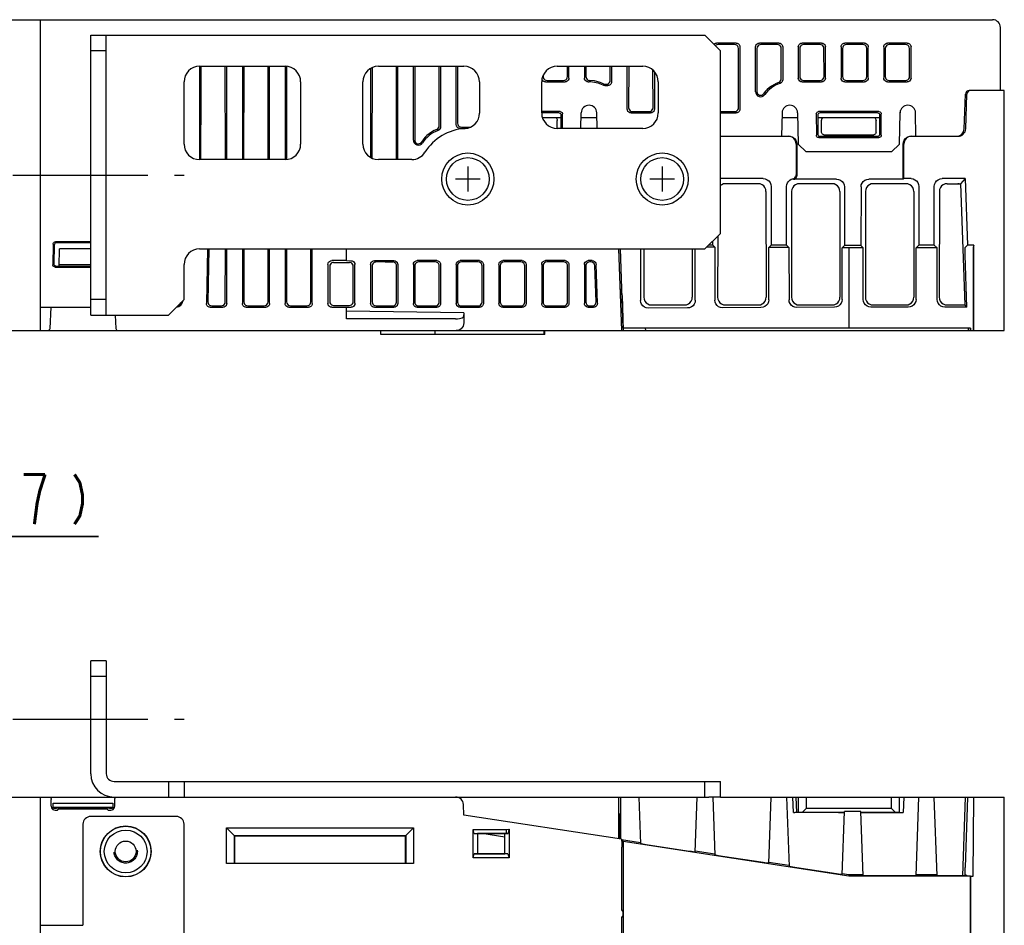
# Model space of a CAD drawing. Extents: x 77 to 816, y 33 to 540.
# Tile 21 of 21: x 653 to 780, y 423 to 540. Entities that reach past the tile are written whole.
import ezdxf

# ---------------------------------------------------------------- set-up
doc = ezdxf.new("R2010")
doc.units = 0
doc.header["$LTSCALE"] = 46.2
doc.linetypes.add('CENTER', pattern=[0.6, 0.375, -0.075, 0.075, -0.075])
doc.linetypes.add('HIDDEN', pattern=[0.2, 0.1, -0.1])
doc.layers.get('0').update_dxf_attribs({"linetype": 'CONTINUOUS'})
for name, color, linetype in [('ALL_AXIS', 7, 'CONTINUOUS'), ('ALL_CURVE', 7, 'CONTINUOUS'), ('ALL_DIM', 7, 'CONTINUOUS'), ('ALL_FEATURES', 7, 'CONTINUOUS'), ('DEFAULT_2', 8, 'HIDDEN'), ('OBSTRUCTIVE_DTM', 7, 'CONTINUOUS')]:
    doc.layers.add(name, color=color, linetype=linetype)
doc.dimstyles.get("Standard").update_dxf_attribs({"dimtxt": 2.5, "dimasz": 2.5, "dimexe": 1.25, "dimexo": 0.625, "dimtad": 1, "dimcen": 2.5, "dimazin": 3, "dimtfac": 1, "dimtmove": 0, "dimatfit": 3})

# ---------------------------------------------------------------- blocks, each defined once
blk = doc.blocks.new('_OPEN')
at = {"color": 0, "linetype": 'BYBLOCK'}
for p, q in [((0, 0), (-1, 0.25)), ((-1, -0.25), (0, 0)), ((-1, 0), (0, 0))]:
    blk.add_line(p, q, dxfattribs=at)
blk = doc.blocks.new('*D6')
at = {"layer": 'ALL_DIM', "color": 2, "linetype": 'CONTINUOUS'}
for p, q in [((633.31, 451.27), (633.31, 475.5)), ((640, 440.63), (640, 475.5)), ((633.31, 473.5), (623.31, 473.5)), ((623.31, 473.5), (636.66, 473.5)), ((663.51, 473.5), (636.66, 473.5)), ((640, 473.5), (663.51, 473.5))]:
    blk.add_line(p, q, dxfattribs=at)
at = {"layer": 'ALL_DIM', "color": 2, "linetype": 'CONTINUOUS', "xscale": 4, "yscale": 4, "zscale": 4}
blk.add_blockref('_OPEN', (633.31, 473.5), dxfattribs=at)
at = {"layer": 'ALL_DIM', "color": 2, "linetype": 'CONTINUOUS', "xscale": 4, "yscale": 4, "zscale": 4, "rotation": 180}
blk.add_blockref('_OPEN', (640, 473.5), dxfattribs=at)

msp = doc.modelspace()

# ---------------------------------------------------------------- linework, layer by layer
at = {"color": 7, "linetype": 'CONTINUOUS'}
for p, q in [((665.5, 500), (666.03, 500)), ((673.5, 437.5), (662.5, 437.5)), ((661.5, 436.5), (661.5, 423.5)), ((674.5, 283.5), (674.5, 436.5)), ((656, 423.5), (661.5, 423.5))]:
    msp.add_line(p, q, dxfattribs=at)
msp.add_circle((667, 433), 3.271, dxfattribs=at)
for centre, start, end in [((662.5, 436.5), 90, 180), ((673.5, 436.5), 0, 90)]:
    msp.add_arc(centre, 1, start, end, dxfattribs=at)
at = {"layer": 'ALL_AXIS', "color": 7, "linetype": 'CENTER'}
for p, q in [((652.5, 520), (674.5, 520)), ((652.5, 450), (674.5, 450))]:
    msp.add_line(p, q, dxfattribs=at)
at = {"layer": 'ALL_AXIS', "color": 7, "linetype": 'CONTINUOUS'}
for p, q in [((730.842, 504.517), (731, 500)), ((775.59, 500.298), (775.6, 500))]:
    msp.add_line(p, q, dxfattribs=at)
for centre, radius in [((711, 519.5), 3.35), ((711, 519.5), 2.75), ((736, 519.5), 3.35), ((736, 519.5), 2.75)]:
    msp.add_circle(centre, radius, dxfattribs=at)
at = {"layer": 'ALL_CURVE', "color": 40, "linetype": 'CONTINUOUS'}
for p, q in [((711, 521.1), (711, 517.9)), ((736, 521.1), (736, 517.9)), ((712.6, 519.5), (709.4, 519.5)), ((737.6, 519.5), (734.4, 519.5))]:
    msp.add_line(p, q, dxfattribs=at)
at = {"layer": 'ALL_DIM', "color": 2, "linetype": 'CONTINUOUS', "const_width": 0.4}
for points in [[(656.632, 481.5), (653.88, 481.5)], [(655.256, 475.1), (655.6, 477.767), (655.944, 479.367), (656.632, 481.5)], [(660.416, 481.5), (661.104, 480.433), (661.448, 478.833), (661.448, 477.767), (661.104, 476.167), (660.416, 475.1)]]:
    msp.add_lwpolyline(points, dxfattribs=at)
at = {"layer": 'ALL_FEATURES', "color": 7, "linetype": 'CONTINUOUS'}
for p, q in [((640, 540), (778.5, 540)), ((656, 540), (656, 500)), ((779.5, 530.9), (779.5, 539)), ((662.5, 538), (741.5, 538)), ((664.5, 502), (664.5, 538)), ((743.5, 536), (741.5, 538)), ((745.502, 537), (742.998, 537)), ((751.002, 537), (748.498, 537)), ((756.502, 537), (753.998, 537)), ((762.002, 537), (759.498, 537)), ((767.502, 537), (764.998, 537)), ((664.5, 536), (662.5, 536)), ((745.309, 536.807), (743.191, 536.807)), ((743.5, 512.5), (743.5, 536)), ((745.819, 528.679), (745.808, 536.31)), ((746, 536.502), (746, 528.498)), ((748, 530.739), (748, 536.502)), ((748.192, 536.31), (748.184, 530.739)), ((750.809, 536.807), (748.691, 536.807)), ((751.314, 532.404), (751.308, 536.31)), ((751.5, 536.502), (751.5, 532.271)), ((753.5, 536.502), (753.5, 532.498)), ((753.692, 536.31), (753.687, 532.685)), ((756.309, 536.807), (754.191, 536.807)), ((756.813, 532.685), (756.808, 536.31)), ((757, 532.498), (757, 536.502)), ((759, 536.502), (759, 532.498)), ((759.192, 536.31), (759.187, 532.685)), ((761.809, 536.807), (759.691, 536.807)), ((762.313, 532.685), (762.308, 536.31)), ((762.5, 532.498), (762.5, 536.502)), ((764.5, 536.502), (764.5, 532.498)), ((764.692, 536.31), (764.687, 532.685)), ((767.309, 536.807), (765.191, 536.807)), ((767.813, 532.685), (767.808, 536.31)), ((768, 532.498), (768, 536.502)), ((676.5, 534), (676.5, 522)), ((676.5, 534), (687.5, 534)), ((679.83, 522), (679.811, 534)), ((680, 522), (680, 534)), ((682, 534), (682, 522)), ((682.189, 534), (682.17, 522)), ((685.33, 522), (685.311, 534)), ((685.5, 522), (685.5, 534)), ((687.5, 534), (687.5, 522)), ((687.689, 533.975), (687.67, 522.022)), ((698.5, 533.732), (698.5, 522.268)), ((698.688, 533.81), (698.671, 522.197)), ((699.5, 534), (710.5, 534)), ((701.829, 522.142), (701.811, 534)), ((702, 522), (702, 534)), ((704, 524.491), (704, 534)), ((704.189, 534), (704.174, 524.491)), ((707.323, 526.348), (707.311, 534)), ((707.5, 534), (707.5, 526.226)), ((709.5, 526.498), (709.5, 534)), ((709.689, 534), (709.678, 526.676)), ((722.5, 534), (733.5, 534)), ((723.813, 532.685), (723.811, 534)), ((724, 532.498), (724, 534)), ((726, 534), (726, 532.498)), ((726.189, 534), (726.187, 532.684)), ((729.314, 532.197), (729.311, 534)), ((729.5, 534), (729.5, 532.011)), ((731.5, 528.498), (731.5, 534)), ((731.689, 534), (731.681, 528.679)), ((734.819, 528.679), (734.812, 533.493)), ((735, 533.302), (735, 528.498)), ((674.5, 524), (674.5, 532)), ((689.5, 532), (689.5, 524)), ((697.5, 524), (697.5, 532)), ((712.5, 532), (712.5, 527.985)), ((720.5, 528), (720.5, 532)), ((720.595, 532.205), (720.541, 532.311)), ((720.705, 532.095), (720.595, 532.205)), ((720.687, 532.804), (720.687, 532.685)), ((720.998, 532), (723.502, 532)), ((721.184, 532.186), (723.316, 532.186)), ((726.498, 532), (726.587, 532)), ((735.5, 532), (735.5, 528)), ((753.998, 532), (756.502, 532)), ((754.184, 532.186), (756.316, 532.186)), ((759.498, 532), (762.002, 532)), ((759.684, 532.186), (761.816, 532.186)), ((764.998, 532), (767.502, 532)), ((765.184, 532.186), (767.316, 532.186)), ((728.623, 531.513), (729.002, 531.513)), ((728.667, 531.698), (728.817, 531.698)), ((780, 530.9), (775.489, 530.9)), ((780, 500), (780, 530.9)), ((774.834, 525.965), (774.989, 530.417)), ((775.034, 525.965), (775.189, 530.417)), ((722.881, 528.18), (720.5, 528.18)), ((732.178, 528.18), (734.322, 528.18)), ((743.5, 528.18), (745.322, 528.18)), ((763.881, 528.18), (756.119, 528.18)), ((722.701, 528), (720.5, 528)), ((720.602, 527.4), (723, 527.4)), ((722.5, 526), (722.5, 527.027)), ((723, 526), (723, 527.701)), ((723.177, 526), (723.179, 527.88)), ((725.552, 526), (725.588, 528.017)), ((725.577, 527.4), (727.598, 527.4)), ((727.622, 526), (727.587, 528.017)), ((731.998, 528), (734.502, 528)), ((743.5, 528), (745.502, 528)), ((751.413, 528.017), (751.36, 525)), ((751.402, 527.4), (753.423, 527.4)), ((753.412, 528.017), (753.483, 524)), ((755.821, 527.88), (755.825, 525.123)), ((756, 527.701), (756, 525.299)), ((756, 527.4), (764, 527.4)), ((763.701, 528), (756.299, 528)), ((756.5, 525.5), (756.5, 527.027)), ((763.5, 525.5), (763.5, 527.027)), ((764, 525.299), (764, 527.701)), ((764.175, 525.123), (764.179, 527.88)), ((766.517, 524), (766.588, 528.017)), ((768.64, 525), (768.587, 528.017)), ((709.998, 526), (710.678, 526)), ((710.175, 526.177), (711.317, 526.177)), ((733.5, 526), (722.5, 526)), ((743.5, 525), (752.227, 525)), ((756.124, 524.825), (763.876, 524.825)), ((756.298, 525), (763.702, 525)), ((756.8, 525.2), (763.2, 525.2)), ((768.073, 525), (774.034, 525)), ((753.227, 524.001), (753.23, 520.027)), ((753.3, 524.001), (753.3, 519.957)), ((753.483, 524), (754.5, 523)), ((765.5, 523), (766.517, 524)), ((767, 519.481), (767, 524.001)), ((767.07, 519.551), (767.073, 524.001)), ((687.5, 522), (676.5, 522)), ((703.789, 522), (699.5, 522)), ((701.807, 522), (701.829, 522.142)), ((765.5, 523), (754.5, 523)), ((749.001, 519.551), (743.499, 519.551)), ((752.89, 519.465), (752.82, 519.535)), ((758.431, 519.481), (753.069, 519.481)), ((767, 519.481), (762.569, 519.481)), ((767.07, 519.551), (767, 519.481)), ((768.001, 519.551), (767.07, 519.551)), ((774.977, 519.551), (771.999, 519.551)), ((774.977, 519.551), (774.348, 518.9)), ((774.977, 519.551), (775.276, 511)), ((748.349, 518.9), (744.151, 518.9)), ((750, 518.552), (750, 511)), ((752, 511), (752, 518.552)), ((757.849, 518.9), (753.651, 518.9)), ((759.431, 518.483), (759.435, 510.935)), ((761.569, 518.483), (761.565, 510.935)), ((767.349, 518.9), (763.151, 518.9)), ((769, 518.552), (769, 511)), ((771, 511), (771, 518.552)), ((772.651, 518.9), (774.348, 518.9)), ((774.348, 518.9), (774.912, 503.3)), ((749.35, 517.902), (749.367, 504.301)), ((752.65, 517.902), (752.633, 504.301)), ((758.85, 517.902), (758.867, 504.301)), ((762.15, 517.902), (762.133, 504.301)), ((768.35, 517.902), (768.367, 504.301)), ((771.65, 517.902), (771.633, 504.301)), ((741.5, 510.5), (743.5, 512.5)), ((743.143, 512.143), (743.133, 504.301)), ((657.673, 511.133), (657.63, 508.481)), ((657.797, 511.005), (657.755, 508.604)), ((662.5, 511.427), (657.971, 511.427)), ((662.5, 511.3), (658.097, 511.3)), ((658.423, 508.3), (658.5, 510.5)), ((662.5, 510.5), (658.5, 510.5)), ((676.5, 510.5), (741.5, 510.5)), ((677.5, 510.5), (677.378, 503.507)), ((677.685, 510.5), (677.577, 503.702)), ((679.805, 503.693), (679.815, 510.5)), ((680, 503.498), (680, 510.5)), ((682, 510.5), (682, 503.498)), ((682.185, 510.5), (682.195, 503.693)), ((685.305, 503.693), (685.315, 510.5)), ((685.5, 503.498), (685.5, 510.5)), ((687.5, 510.5), (687.5, 503.498)), ((687.685, 510.5), (687.695, 503.693)), ((690.805, 503.693), (690.815, 510.5)), ((691, 503.498), (691, 510.5)), ((695.4, 509), (695.4, 510.5)), ((730.8, 500), (730.433, 510.5)), ((731, 500.3), (730.644, 510.5)), ((733.206, 510.5), (733.21, 503.877)), ((733.641, 510.5), (733.633, 504.301)), ((739.859, 510.5), (739.867, 504.301)), ((740.253, 503.915), (740.257, 510.5)), ((742.757, 510.743), (741.749, 510.749)), ((742.5, 511), (742, 511)), ((742.5, 511), (742.5, 511.5)), ((742.5, 511), (742.757, 510.743)), ((742.757, 510.743), (742.761, 503.928)), ((749.702, 503.965), (749.706, 510.706)), ((750, 511), (749.706, 510.706)), ((752.308, 510.692), (749.706, 510.706)), ((752, 511), (750, 511)), ((752, 511), (752.308, 510.692)), ((752.308, 510.692), (752.312, 503.979)), ((759.151, 504.016), (759.155, 510.655)), ((759.435, 510.935), (759.155, 510.655)), ((760, 510.651), (759.155, 510.655)), ((761.565, 510.935), (759.435, 510.935)), ((760, 510.651), (759.986, 500.3)), ((761.849, 510.651), (760, 510.651)), ((761.565, 510.935), (761.849, 510.651)), ((761.853, 504.021), (761.849, 510.651)), ((768.647, 504.021), (768.651, 510.651)), ((769, 511), (768.651, 510.651)), ((771.349, 510.651), (768.651, 510.651)), ((771, 511), (769, 511)), ((771, 511), (771.349, 510.651)), ((771.353, 504.021), (771.349, 510.651)), ((775.276, 511), (774.97, 510.684)), ((776.087, 511), (775.276, 511)), ((776.087, 511), (776.008, 510.684)), ((776.089, 500.741), (776.087, 511)), ((775.2, 503.022), (774.971, 509.702)), ((776, 509.952), (776, 500)), ((657.929, 508.178), (662.5, 508.178)), ((658.054, 508.3), (662.5, 508.3)), ((658.43, 508.5), (662.5, 508.5)), ((674.5, 504), (674.5, 508.5)), ((693, 508.502), (693, 503.498)), ((693.234, 508.268), (693.241, 503.739)), ((695.4, 509), (693.498, 509)), ((693.731, 508.767), (695.769, 508.767)), ((695.4, 509), (695.994, 508.992)), ((696.259, 503.739), (696.266, 508.268)), ((696.485, 503.513), (696.485, 508.487)), ((698.5, 508.509), (698.5, 503.491)), ((698.692, 508.319), (698.699, 503.688)), ((698.998, 509), (701.502, 509)), ((700.35, 508.834), (699.183, 508.818)), ((700.35, 508.834), (701.338, 508.834)), ((701.828, 503.679), (701.835, 508.328)), ((702, 508.495), (702, 503.505)), ((704, 508.509), (704, 503.491)), ((704.17, 508.341), (704.177, 503.666)), ((707.002, 509), (704.498, 509)), ((706.838, 508.834), (704.667, 508.834)), ((707.328, 503.679), (707.335, 508.328)), ((707.5, 508.495), (707.5, 503.505)), ((709.5, 508.509), (709.5, 503.491)), ((709.67, 508.341), (709.677, 503.666)), ((712.502, 509), (709.998, 509)), ((712.338, 508.834), (710.167, 508.834)), ((712.828, 503.679), (712.835, 508.328)), ((713, 508.495), (713, 503.505)), ((715, 508.509), (715, 503.491)), ((715.17, 508.341), (715.177, 503.666)), ((718.002, 509), (715.498, 509)), ((717.838, 508.834), (715.667, 508.834)), ((718.328, 503.679), (718.335, 508.328)), ((718.5, 508.495), (718.5, 503.505)), ((720.5, 508.509), (720.5, 503.491)), ((720.67, 508.341), (720.677, 503.666)), ((723.502, 509), (720.998, 509)), ((723.338, 508.834), (721.167, 508.834)), ((723.828, 503.679), (723.835, 508.328)), ((724, 508.495), (724, 503.505)), ((726, 508.509), (726, 503.491)), ((726.17, 508.341), (726.177, 503.666)), ((727.003, 509), (726.498, 509)), ((726.844, 508.834), (726.667, 508.834)), ((727.497, 503.697), (727.342, 508.346)), ((727.675, 503.522), (727.501, 508.513)), ((730.825, 505.3), (730.615, 505.3)), ((656, 503), (662.5, 503)), ((657.269, 500.284), (657.412, 503)), ((664.5, 504), (662.5, 504)), ((672.5, 502), (674.5, 504)), ((677.876, 503), (679.502, 503)), ((678.076, 503.196), (679.306, 503.196)), ((682.498, 503), (685.002, 503)), ((682.694, 503.196), (684.806, 503.196)), ((687.998, 503), (690.502, 503)), ((688.194, 503.196), (690.306, 503.196)), ((693.498, 503), (695.4, 503)), ((693.74, 503.242), (695.76, 503.242)), ((695.4, 503), (695.994, 503.008)), ((695.4, 501.5), (695.4, 503)), ((698.998, 503), (701.502, 503)), ((699.191, 503.191), (700.342, 503.175)), ((700.342, 503.175), (701.329, 503.175)), ((704.498, 503), (707.002, 503)), ((704.676, 503.175), (706.829, 503.175)), ((709.998, 503), (712.502, 503)), ((710.176, 503.175), (712.329, 503.175)), ((715.498, 503), (718.002, 503)), ((715.676, 503.175), (717.829, 503.175)), ((720.998, 503), (723.502, 503)), ((721.176, 503.175), (723.329, 503.175)), ((726.498, 503), (727.178, 503)), ((726.676, 503.175), (726.998, 503.175)), ((739.258, 502.911), (734.215, 502.883)), ((734.632, 503.3), (738.868, 503.3)), ((748.707, 502.961), (743.766, 502.935)), ((744.132, 503.3), (748.368, 503.3)), ((758.156, 503.012), (753.318, 502.986)), ((753.632, 503.3), (757.868, 503.3)), ((767.647, 503.022), (762.853, 503.022)), ((763.132, 503.3), (767.368, 503.3)), ((775.2, 503.022), (772.353, 503.022)), ((772.632, 503.3), (774.912, 503.3)), ((775.2, 503.022), (774.912, 503.3)), ((662.5, 502), (672.5, 502)), ((665.64, 502.007), (665.731, 500.284)), ((710.481, 502.299), (695.4, 502.5)), ((709.434, 501.5), (695.4, 501.5)), ((710.481, 502.299), (710.434, 501.834)), ((710.481, 502.299), (710.481, 501)), ((775.65, 500.3), (731, 500.3)), ((733.827, 500.3), (733.856, 500)), ((775.4, 500), (775.39, 500.3)), ((775.4, 500), (775.41, 500.3)), ((775.65, 500.3), (775.66, 500)), ((649.49, 500), (775.6, 500)), ((699.8, 499.5), (699.8, 500)), ((720.9, 499.5), (699.8, 499.5)), ((706.8, 499.5), (706.8, 500)), ((716.3, 500), (716.299, 500.005)), ((720.8, 499.5), (720.8, 500)), ((720.9, 499.5), (720.9, 500)), ((775.66, 500), (780, 500)), ((664.5, 457.5), (662.5, 457.5)), ((664.5, 457.5), (664.5, 443)), ((664.5, 455.5), (662.5, 455.5)), ((665.5, 442), (743.5, 442)), ((672.5, 442), (672.5, 440)), ((674.5, 442), (674.5, 440)), ((741.5, 440), (741.5, 442)), ((743.5, 440), (743.5, 442)), ((641, 440), (665.5, 440)), ((656, 440), (656, 280)), ((657.412, 438.807), (657.412, 439.7)), ((665.588, 438.807), (665.588, 439.7)), ((665.941, 440), (709.434, 440)), ((730.422, 434.612), (730.416, 440)), ((730.626, 440), (730.633, 434.58)), ((733, 440), (733.21, 433.996)), ((740.253, 432.913), (740.5, 440)), ((742.5, 440), (742, 440)), ((742.5, 440), (742.761, 432.527)), ((743.499, 440), (776.087, 440)), ((749.702, 431.46), (750, 440)), ((752, 440), (752.312, 431.059)), ((752.89, 437.997), (752.82, 440)), ((753.3, 437.988), (753.23, 440)), ((753.483, 440), (753.483, 438.017)), ((754.5, 440), (754.5, 438.535)), ((765.5, 438.535), (765.5, 440)), ((766.517, 438.017), (766.517, 440)), ((767.07, 440), (767, 437.996)), ((768.647, 429.878), (769, 440)), ((771.353, 429.878), (771, 440)), ((774.977, 440), (774.635, 429.861)), ((775.276, 440), (774.97, 430.942)), ((776, 429.808), (776.089, 440)), ((776.089, 440), (780, 440)), ((780, 272), (780, 440)), ((657.666, 438.684), (657.657, 439.193)), ((657.657, 438.384), (657.657, 439.193)), ((657.657, 439.193), (665.343, 439.193)), ((657.659, 438.382), (657.657, 438.384)), ((657.797, 438.553), (657.666, 438.684)), ((657.666, 438.684), (665.334, 438.684)), ((657.755, 438.595), (657.755, 438.595)), ((657.856, 438.546), (657.921, 438.545)), ((657.876, 438.599), (657.96, 438.6)), ((657.912, 438.308), (658.238, 438.308)), ((657.921, 438.545), (658.005, 438.546)), ((657.96, 438.6), (664.946, 438.6)), ((658.005, 438.546), (658.097, 438.548)), ((658.43, 438.548), (658.097, 438.548)), ((658.43, 438.5), (658.238, 438.308)), ((658.43, 438.6), (658.43, 438.5)), ((658.43, 438.5), (664.57, 438.5)), ((664.57, 438.6), (664.57, 438.5)), ((664.903, 438.548), (664.57, 438.548)), ((664.57, 438.5), (664.762, 438.308)), ((664.762, 438.308), (665.088, 438.308)), ((664.903, 438.548), (664.995, 438.546)), ((664.995, 438.546), (665.079, 438.545)), ((665.079, 438.545), (665.144, 438.546)), ((665.203, 438.553), (665.334, 438.684)), ((665.231, 438.596), (665.245, 438.595)), ((665.245, 438.595), (665.245, 438.595)), ((665.343, 439.193), (665.334, 438.684)), ((665.343, 438.384), (665.341, 438.382)), ((665.343, 439.193), (665.343, 438.384)), ((710.481, 437.68), (710.434, 439.035)), ((754.5, 438.535), (753.991, 438.026)), ((765.5, 438.535), (754.5, 438.535)), ((766.009, 438.026), (765.5, 438.535)), ((730.765, 434.559), (710.481, 437.68)), ((730.525, 437.846), (730.418, 437.899)), ((730.418, 437.846), (730.525, 437.846)), ((730.525, 437.846), (730.525, 434.596)), ((752.893, 437.997), (753.069, 437.996)), ((758.689, 437.997), (753.069, 437.996)), ((753.483, 438.017), (753.461, 437.996)), ((753.991, 438.026), (753.483, 438.017)), ((759.431, 438.026), (753.991, 438.026)), ((759.151, 430.007), (759.435, 438.146)), ((761.565, 438.146), (759.435, 438.146)), ((761.853, 429.878), (761.565, 438.146)), ((766.009, 438.026), (761.569, 438.026)), ((766.517, 438.017), (766.009, 438.026)), ((766.539, 437.996), (766.517, 438.017)), ((679.965, 431.465), (679.965, 436.035)), ((679.965, 436.035), (681, 435)), ((679.965, 436.035), (704.035, 436.035)), ((703, 435), (704.035, 436.035)), ((704.035, 436.035), (704.035, 431.465)), ((711.7, 432.165), (711.7, 435.826)), ((711.832, 435.326), (711.7, 435.826)), ((711.7, 435.826), (715.953, 435.826)), ((715.953, 435.826), (716.299, 435.877)), ((715.953, 435.826), (715.953, 435.326)), ((716.3, 435.773), (716.3, 432.165)), ((680.983, 431.483), (680.983, 435.017)), ((680.983, 435.017), (703.017, 435.017)), ((681, 435), (681, 431.5)), ((703, 435), (681, 435)), ((703, 431.5), (703, 435)), ((703.017, 435.017), (703.017, 431.483)), ((711.832, 435.326), (716.168, 435.326)), ((711.832, 435.326), (712.236, 435.3)), ((712.236, 435.3), (712.236, 432.7)), ((715.764, 435.3), (712.236, 435.3)), ((715.764, 434.844), (712.797, 435.3)), ((716.168, 435.326), (715.764, 435.3)), ((715.764, 432.7), (715.764, 435.3)), ((733.205, 434.119), (730.777, 434.493)), ((731, 434.273), (730.783, 434.416)), ((730.8, 425.5), (730.8, 433.542)), ((731, 434.273), (731, 400)), ((759.986, 429.813), (731, 434.273)), ((739.516, 433.009), (734.215, 433.824)), ((711.7, 432.165), (711.834, 432.674)), ((716.3, 432.165), (711.7, 432.165)), ((711.834, 432.674), (712.236, 432.7)), ((716.166, 432.674), (711.834, 432.674)), ((712.236, 432.7), (715.764, 432.7)), ((716.166, 432.674), (715.764, 432.7)), ((716.166, 432.674), (716.3, 432.165)), ((742.757, 432.648), (740.257, 433.033)), ((748.965, 431.556), (743.766, 432.355)), ((680.983, 431.483), (679.965, 431.465)), ((704.035, 431.465), (679.965, 431.465)), ((680.983, 431.483), (681, 431.5)), ((681, 431.5), (703, 431.5)), ((703.017, 431.483), (703, 431.5)), ((704.035, 431.465), (703.017, 431.483)), ((752.308, 431.178), (749.706, 431.579)), ((758.415, 430.103), (753.318, 430.887)), ((760, 429.994), (759.155, 430.124)), ((760, 429.994), (759.986, 429.813)), ((775.65, 429.813), (759.986, 429.813)), ((761.849, 429.994), (760, 429.994)), ((767.905, 429.861), (762.853, 429.861)), ((771.349, 429.994), (768.651, 429.994)), ((775.2, 429.861), (774.971, 429.977)), ((775.65, 429.813), (775.65, 422)), ((775.65, 429.813), (775.66, 429.808)), ((775.66, 429.808), (776, 429.808)), ((775.66, 332.64), (775.66, 429.808)), ((730.8, 401.513), (730.8, 424.5))]:
    msp.add_line(p, q, dxfattribs=at)
at = {"layer": 'ALL_FEATURES', "color": 3, "linetype": 'CONTINUOUS'}
for p, q in [((662.5, 502), (662.5, 538)), ((662.5, 443), (662.5, 457.5)), ((665.5, 440), (665.941, 440)), ((709.434, 440), (742, 440)), ((743.5, 440), (742.5, 440))]:
    msp.add_line(p, q, dxfattribs=at)
at = {"layer": 'ALL_FEATURES', "color": 7, "linetype": 'CONTINUOUS'}
for points in [[(742.65, 536.85), (742.705, 536.905), (742.844, 536.976), (742.998, 537)], [(745.502, 537), (745.656, 536.976), (745.795, 536.905), (745.905, 536.795), (745.976, 536.656), (746, 536.502)], [(748, 536.502), (748.024, 536.656), (748.095, 536.795), (748.205, 536.905), (748.344, 536.976), (748.498, 537)], [(751.002, 537), (751.156, 536.976), (751.295, 536.905), (751.405, 536.795), (751.476, 536.656), (751.5, 536.502)], [(753.5, 536.502), (753.524, 536.656), (753.595, 536.795), (753.705, 536.905), (753.844, 536.976), (753.998, 537)], [(756.502, 537), (756.656, 536.976), (756.795, 536.905), (756.905, 536.795), (756.976, 536.656), (757, 536.502)], [(759, 536.502), (759.024, 536.656), (759.095, 536.795), (759.205, 536.905), (759.344, 536.976), (759.498, 537)], [(762.002, 537), (762.156, 536.976), (762.295, 536.905), (762.405, 536.795), (762.476, 536.656), (762.5, 536.502)], [(764.5, 536.502), (764.524, 536.656), (764.595, 536.795), (764.705, 536.905), (764.844, 536.976), (764.998, 537)], [(767.502, 537), (767.656, 536.976), (767.795, 536.905), (767.905, 536.795), (767.976, 536.656), (768, 536.502)], [(743.191, 536.807), (743.037, 536.783), (742.898, 536.712), (742.843, 536.657)], [(745.808, 536.31), (745.783, 536.464), (745.712, 536.602), (745.602, 536.712), (745.463, 536.783), (745.309, 536.807)], [(748.691, 536.807), (748.537, 536.783), (748.398, 536.712), (748.288, 536.602), (748.217, 536.464), (748.192, 536.31)], [(751.308, 536.31), (751.283, 536.464), (751.212, 536.602), (751.102, 536.712), (750.963, 536.783), (750.809, 536.807)], [(754.191, 536.807), (754.037, 536.783), (753.898, 536.712), (753.788, 536.602), (753.717, 536.464), (753.692, 536.31)], [(756.808, 536.31), (756.783, 536.464), (756.712, 536.602), (756.602, 536.712), (756.463, 536.783), (756.309, 536.807)], [(759.691, 536.807), (759.537, 536.783), (759.398, 536.712), (759.288, 536.602), (759.217, 536.464), (759.192, 536.31)], [(762.308, 536.31), (762.283, 536.464), (762.212, 536.602), (762.102, 536.712), (761.963, 536.783), (761.809, 536.807)], [(765.191, 536.807), (765.037, 536.783), (764.898, 536.712), (764.788, 536.602), (764.717, 536.464), (764.692, 536.31)], [(767.808, 536.31), (767.783, 536.464), (767.712, 536.602), (767.602, 536.712), (767.463, 536.783), (767.309, 536.807)], [(676.671, 522), (676.684, 530.831), (676.69, 534)], [(720.687, 532.685), (720.711, 532.53), (720.781, 532.391), (720.891, 532.281), (721.03, 532.21), (721.184, 532.186)], [(720.998, 532), (720.844, 532.024), (720.705, 532.095)], [(723.316, 532.186), (723.47, 532.21), (723.609, 532.281), (723.719, 532.391), (723.789, 532.53), (723.813, 532.685)], [(724, 532.498), (723.976, 532.344), (723.905, 532.205), (723.795, 532.095), (723.656, 532.024), (723.502, 532)], [(726.498, 532), (726.344, 532.024), (726.205, 532.095), (726.095, 532.205), (726.024, 532.344), (726, 532.498)], [(726.187, 532.684), (726.205, 532.548), (726.261, 532.421), (726.347, 532.316), (726.46, 532.238), (726.587, 532.186)], [(726.587, 532.186), (726.631, 532.188), (726.674, 532.185)], [(728.446, 531.75), (727.879, 531.981), (727.283, 532.128), (726.674, 532.185)], [(728.817, 531.698), (728.971, 531.723), (729.11, 531.793), (729.219, 531.903), (729.29, 532.042), (729.314, 532.197)], [(729.5, 532.011), (729.476, 531.857), (729.405, 531.718), (729.295, 531.608), (729.156, 531.538), (729.002, 531.513)], [(750.986, 531.935), (750.658, 531.8), (750.343, 531.637), (750.042, 531.449), (749.759, 531.236), (749.495, 530.999), (749.252, 530.741), (749.031, 530.463)], [(750.986, 531.935), (751.119, 532.008), (751.224, 532.118), (751.291, 532.254), (751.314, 532.404)], [(751.5, 532.271), (751.476, 532.118), (751.406, 531.98), (751.296, 531.869), (751.158, 531.798)], [(753.998, 532), (753.844, 532.024), (753.705, 532.095), (753.595, 532.205), (753.524, 532.344), (753.5, 532.498)], [(753.687, 532.685), (753.711, 532.53), (753.781, 532.391), (753.891, 532.281), (754.03, 532.21), (754.184, 532.186)], [(756.316, 532.186), (756.47, 532.21), (756.609, 532.281), (756.719, 532.391), (756.789, 532.53), (756.813, 532.685)], [(757, 532.498), (756.976, 532.344), (756.905, 532.205), (756.795, 532.095), (756.656, 532.024), (756.502, 532)], [(759.498, 532), (759.344, 532.024), (759.205, 532.095), (759.095, 532.205), (759.024, 532.344), (759, 532.498)], [(759.187, 532.685), (759.211, 532.53), (759.281, 532.391), (759.391, 532.281), (759.53, 532.21), (759.684, 532.186)], [(761.816, 532.186), (761.97, 532.21), (762.109, 532.281), (762.219, 532.391), (762.289, 532.53), (762.313, 532.685)], [(762.5, 532.498), (762.476, 532.344), (762.405, 532.205), (762.295, 532.095), (762.156, 532.024), (762.002, 532)], [(764.998, 532), (764.844, 532.024), (764.705, 532.095), (764.595, 532.205), (764.524, 532.344), (764.5, 532.498)], [(764.687, 532.685), (764.711, 532.53), (764.781, 532.391), (764.891, 532.281), (765.03, 532.21), (765.184, 532.186)], [(767.316, 532.186), (767.47, 532.21), (767.609, 532.281), (767.719, 532.391), (767.789, 532.53), (767.813, 532.685)], [(768, 532.498), (767.976, 532.344), (767.905, 532.205), (767.795, 532.095), (767.656, 532.024), (767.502, 532)], [(728.623, 531.513), (728.507, 531.527), (728.397, 531.567)], [(728.446, 531.75), (728.553, 531.711), (728.667, 531.698)], [(748.184, 530.739), (748.206, 530.595), (748.272, 530.464), (748.375, 530.36), (748.506, 530.293), (748.652, 530.27), (748.798, 530.293), (748.928, 530.36), (749.031, 530.463)], [(722.881, 528.18), (722.973, 528.165), (723.057, 528.122), (723.123, 528.056), (723.165, 527.973), (723.179, 527.88)], [(731.998, 528), (731.844, 528.024), (731.705, 528.095), (731.595, 528.205), (731.524, 528.344), (731.5, 528.498)], [(731.681, 528.679), (731.705, 528.524), (731.775, 528.385), (731.885, 528.275), (732.024, 528.204), (732.178, 528.18)], [(734.322, 528.18), (734.476, 528.204), (734.615, 528.275), (734.725, 528.385), (734.795, 528.524), (734.819, 528.679)], [(735, 528.498), (734.976, 528.344), (734.905, 528.205), (734.795, 528.095), (734.656, 528.024), (734.502, 528)], [(745.322, 528.18), (745.476, 528.204), (745.615, 528.275), (745.725, 528.385), (745.795, 528.524), (745.819, 528.679)], [(746, 528.498), (745.976, 528.344), (745.905, 528.205), (745.795, 528.095), (745.656, 528.024), (745.502, 528)], [(755.821, 527.88), (755.835, 527.973), (755.877, 528.056), (755.943, 528.122), (756.027, 528.165), (756.119, 528.18)], [(763.881, 528.18), (763.973, 528.165), (764.057, 528.122), (764.123, 528.056), (764.165, 527.973), (764.179, 527.88)], [(722.336, 527.4), (722.4, 527.339), (722.452, 527.255), (722.487, 527.15), (722.5, 527.027)], [(723, 527.701), (722.985, 527.794), (722.943, 527.877), (722.877, 527.943), (722.793, 527.985), (722.701, 528)], [(756.299, 528), (756.207, 527.985), (756.123, 527.943), (756.057, 527.877), (756.015, 527.794), (756, 527.701)], [(756.5, 527.027), (756.513, 527.15), (756.548, 527.255), (756.6, 527.339), (756.664, 527.4)], [(763.336, 527.4), (763.4, 527.339), (763.452, 527.255), (763.487, 527.15), (763.5, 527.027)], [(764, 527.701), (763.985, 527.794), (763.943, 527.877), (763.877, 527.943), (763.793, 527.985), (763.701, 528)], [(707.009, 525.884), (706.667, 525.731), (706.341, 525.548), (706.033, 525.337), (705.745, 525.098), (705.479, 524.835), (705.238, 524.549), (705.023, 524.243)], [(707.009, 525.884), (707.137, 525.959), (707.237, 526.068), (707.301, 526.201), (707.323, 526.348)], [(707.5, 526.226), (707.477, 526.076), (707.41, 525.94), (707.306, 525.831), (707.173, 525.758)], [(709.998, 526), (709.844, 526.024), (709.705, 526.095), (709.595, 526.205), (709.524, 526.344), (709.5, 526.498)], [(709.678, 526.676), (709.702, 526.521), (709.772, 526.382), (709.882, 526.272), (710.021, 526.201), (710.175, 526.177)], [(704.174, 524.491), (704.197, 524.346), (704.265, 524.215), (704.371, 524.112), (704.505, 524.048), (704.652, 524.03), (704.798, 524.059), (704.926, 524.134), (705.023, 524.243)], [(753.227, 524.001), (753.193, 524.259), (753.093, 524.5), (752.934, 524.707), (752.727, 524.866), (752.486, 524.966), (752.227, 525)], [(752.3, 525), (752.559, 524.966), (752.8, 524.866), (753.007, 524.707), (753.166, 524.5), (753.266, 524.259), (753.3, 524.001)], [(756.124, 524.825), (756.031, 524.84), (755.948, 524.882), (755.882, 524.948), (755.84, 525.031), (755.825, 525.123)], [(756, 525.299), (756.015, 525.206), (756.057, 525.123), (756.123, 525.057), (756.206, 525.015), (756.298, 525)], [(756.8, 525.2), (756.707, 525.215), (756.624, 525.257), (756.557, 525.323), (756.515, 525.407), (756.5, 525.5)], [(763.5, 525.5), (763.485, 525.407), (763.443, 525.323), (763.376, 525.257), (763.293, 525.215), (763.2, 525.2)], [(763.702, 525), (763.794, 525.015), (763.877, 525.057), (763.943, 525.123), (763.985, 525.206), (764, 525.299)], [(764.175, 525.123), (764.16, 525.031), (764.118, 524.948), (764.052, 524.882), (763.969, 524.84), (763.876, 524.825)], [(767, 524.001), (767.034, 524.259), (767.134, 524.5), (767.293, 524.707), (767.5, 524.866), (767.741, 524.966), (768, 525)], [(768.073, 525), (767.814, 524.966), (767.573, 524.866), (767.366, 524.707), (767.207, 524.5), (767.107, 524.259), (767.073, 524.001)], [(749.001, 519.551), (749.259, 519.517), (749.5, 519.417), (749.707, 519.259), (749.866, 519.052), (749.966, 518.811), (750, 518.552)], [(752, 518.552), (752.027, 518.782), (752.106, 518.999), (752.232, 519.193), (752.4, 519.352), (752.599, 519.468), (752.82, 519.535)], [(752.82, 519.535), (752.951, 519.579), (753.066, 519.656), (753.155, 519.763), (753.211, 519.89), (753.23, 520.027)], [(753.3, 519.957), (753.281, 519.82), (753.225, 519.694), (753.137, 519.588), (753.023, 519.51), (752.893, 519.466)], [(752.893, 519.466), (752.98, 519.477), (753.069, 519.481)], [(758.431, 519.481), (758.689, 519.447), (758.931, 519.347), (759.138, 519.189), (759.297, 518.982), (759.396, 518.741), (759.431, 518.483)], [(761.569, 518.483), (761.604, 518.741), (761.703, 518.982), (761.862, 519.189), (762.069, 519.347), (762.311, 519.447), (762.569, 519.481)], [(768.001, 519.551), (768.259, 519.517), (768.5, 519.417), (768.707, 519.259), (768.866, 519.052), (768.966, 518.811), (769, 518.552)], [(771, 518.552), (771.034, 518.811), (771.134, 519.052), (771.293, 519.259), (771.5, 519.417), (771.741, 519.517), (771.999, 519.551)], [(744.151, 518.9), (743.892, 518.866), (743.651, 518.766), (743.5, 518.651)], [(749.35, 517.902), (749.316, 518.16), (749.216, 518.401), (749.057, 518.608), (748.849, 518.766), (748.608, 518.866), (748.349, 518.9)], [(753.651, 518.9), (753.392, 518.866), (753.151, 518.766), (752.943, 518.608), (752.784, 518.401), (752.684, 518.16), (752.65, 517.902)], [(758.85, 517.902), (758.816, 518.16), (758.716, 518.401), (758.557, 518.608), (758.349, 518.766), (758.108, 518.866), (757.849, 518.9)], [(763.151, 518.9), (762.892, 518.866), (762.651, 518.766), (762.443, 518.608), (762.284, 518.401), (762.184, 518.16), (762.15, 517.902)], [(768.35, 517.902), (768.316, 518.16), (768.216, 518.401), (768.057, 518.608), (767.849, 518.766), (767.608, 518.866), (767.349, 518.9)], [(772.651, 518.9), (772.392, 518.866), (772.151, 518.766), (771.943, 518.608), (771.784, 518.401), (771.684, 518.16), (771.65, 517.902)], [(657.673, 511.133), (657.688, 511.224), (657.731, 511.306), (657.797, 511.371), (657.88, 511.413), (657.971, 511.427)], [(774.971, 509.702), (774.964, 509.952), (774.959, 510.184), (774.957, 510.385), (774.959, 510.541), (774.963, 510.643), (774.97, 510.684)], [(776.008, 510.684), (776.006, 510.643), (776.004, 510.541), (776.002, 510.385), (776, 509.952)], [(657.929, 508.178), (657.836, 508.192), (657.752, 508.236), (657.686, 508.303), (657.644, 508.387), (657.63, 508.481)], [(657.755, 508.604), (657.769, 508.51), (657.81, 508.425), (657.876, 508.358), (657.96, 508.315), (658.054, 508.3)], [(693, 508.502), (693.024, 508.656), (693.095, 508.795), (693.205, 508.905), (693.344, 508.976), (693.498, 509)], [(693.731, 508.767), (693.577, 508.742), (693.438, 508.672), (693.329, 508.562), (693.258, 508.423), (693.234, 508.268)], [(696.266, 508.268), (696.242, 508.423), (696.171, 508.562), (696.062, 508.672), (695.923, 508.742), (695.769, 508.767)], [(695.994, 508.992), (696.146, 508.966), (696.283, 508.893), (696.392, 508.782), (696.461, 508.642), (696.485, 508.487)], [(698.5, 508.509), (698.524, 508.66), (698.593, 508.796), (698.702, 508.904), (698.841, 508.975), (698.998, 509)], [(699.183, 508.818), (699.03, 508.792), (698.893, 508.72), (698.785, 508.611), (698.716, 508.473), (698.692, 508.319)], [(701.835, 508.328), (701.811, 508.484), (701.74, 508.625), (701.63, 508.737), (701.491, 508.809), (701.338, 508.834)], [(701.502, 509), (701.655, 508.975), (701.794, 508.904), (701.905, 508.792), (701.976, 508.651), (702, 508.495)], [(704, 508.509), (704.024, 508.66), (704.093, 508.796), (704.202, 508.904), (704.341, 508.975), (704.498, 509)], [(704.667, 508.834), (704.51, 508.809), (704.371, 508.738), (704.262, 508.629), (704.193, 508.493), (704.17, 508.341)], [(707.335, 508.328), (707.311, 508.484), (707.24, 508.625), (707.13, 508.737), (706.991, 508.809), (706.838, 508.834)], [(707.002, 509), (707.155, 508.975), (707.294, 508.904), (707.405, 508.792), (707.476, 508.651), (707.5, 508.495)], [(709.5, 508.509), (709.524, 508.66), (709.593, 508.796), (709.702, 508.904), (709.841, 508.975), (709.998, 509)], [(710.167, 508.834), (710.01, 508.809), (709.871, 508.738), (709.762, 508.629), (709.693, 508.493), (709.67, 508.341)], [(712.835, 508.328), (712.811, 508.484), (712.74, 508.625), (712.63, 508.737), (712.491, 508.809), (712.338, 508.834)], [(712.502, 509), (712.655, 508.975), (712.794, 508.904), (712.905, 508.792), (712.976, 508.651), (713, 508.495)], [(715, 508.509), (715.024, 508.66), (715.093, 508.796), (715.202, 508.904), (715.341, 508.975), (715.498, 509)], [(715.667, 508.834), (715.51, 508.809), (715.371, 508.738), (715.262, 508.629), (715.193, 508.493), (715.17, 508.341)], [(718.335, 508.328), (718.311, 508.484), (718.24, 508.625), (718.13, 508.737), (717.991, 508.809), (717.838, 508.834)], [(718.002, 509), (718.155, 508.975), (718.294, 508.904), (718.405, 508.792), (718.476, 508.651), (718.5, 508.495)], [(720.5, 508.509), (720.524, 508.66), (720.593, 508.796), (720.702, 508.904), (720.841, 508.975), (720.998, 509)], [(721.167, 508.834), (721.01, 508.809), (720.871, 508.738), (720.762, 508.629), (720.693, 508.493), (720.67, 508.341)], [(723.835, 508.328), (723.811, 508.484), (723.74, 508.625), (723.63, 508.737), (723.491, 508.809), (723.338, 508.834)], [(723.502, 509), (723.655, 508.975), (723.794, 508.904), (723.905, 508.792), (723.976, 508.651), (724, 508.495)], [(726, 508.509), (726.024, 508.66), (726.093, 508.796), (726.202, 508.904), (726.341, 508.975), (726.498, 509)], [(726.667, 508.834), (726.51, 508.809), (726.371, 508.738), (726.262, 508.629), (726.193, 508.493), (726.17, 508.341)], [(727.342, 508.346), (727.313, 508.497), (727.241, 508.634), (727.131, 508.741), (726.994, 508.81), (726.844, 508.834)], [(727.003, 509), (727.153, 508.976), (727.29, 508.908), (727.4, 508.8), (727.472, 508.664), (727.501, 508.513)], [(776.044, 507.502), (776.04, 507.447), (776.035, 507.285), (776.031, 507.024), (776.028, 506.673), (776.025, 506.251), (776.024, 505.772), (776.023, 505.262), (776.023, 504.738), (776.024, 504.228), (776.026, 503.749), (776.029, 503.327), (776.032, 502.976), (776.036, 502.715), (776.04, 502.553), (776.045, 502.498)], [(776.045, 502.498), (776.049, 502.553), (776.054, 502.715), (776.058, 502.976), (776.061, 503.326), (776.064, 503.748), (776.065, 504.228), (776.066, 504.738), (776.066, 505.262), (776.065, 505.772), (776.063, 506.252), (776.061, 506.674), (776.057, 507.024), (776.053, 507.285), (776.049, 507.447), (776.044, 507.502)], [(733.633, 504.301), (733.667, 504.041), (733.767, 503.8), (733.926, 503.593), (734.132, 503.434), (734.373, 503.334), (734.632, 503.3)], [(738.868, 503.3), (739.127, 503.334), (739.368, 503.434), (739.574, 503.593), (739.733, 503.8), (739.833, 504.041), (739.867, 504.301)], [(743.133, 504.301), (743.167, 504.041), (743.267, 503.8), (743.426, 503.593), (743.632, 503.434), (743.873, 503.334), (744.132, 503.3)], [(748.368, 503.3), (748.627, 503.334), (748.868, 503.434), (749.074, 503.593), (749.233, 503.8), (749.333, 504.041), (749.367, 504.301)], [(752.633, 504.301), (752.667, 504.041), (752.767, 503.8), (752.926, 503.593), (753.132, 503.434), (753.373, 503.334), (753.632, 503.3)], [(757.868, 503.3), (758.127, 503.334), (758.368, 503.434), (758.574, 503.593), (758.733, 503.8), (758.833, 504.041), (758.867, 504.301)], [(759.151, 504.016), (759.117, 503.758), (759.019, 503.518), (758.861, 503.31), (758.655, 503.149), (758.415, 503.048), (758.156, 503.012)], [(762.853, 503.022), (762.595, 503.056), (762.353, 503.156), (762.146, 503.314), (761.988, 503.521), (761.888, 503.762), (761.853, 504.021)], [(762.133, 504.301), (762.167, 504.041), (762.267, 503.8), (762.426, 503.593), (762.632, 503.434), (762.873, 503.334), (763.132, 503.3)], [(767.368, 503.3), (767.627, 503.334), (767.868, 503.434), (768.074, 503.593), (768.233, 503.8), (768.333, 504.041), (768.367, 504.301)], [(768.647, 504.021), (768.612, 503.762), (768.512, 503.521), (768.354, 503.314), (768.147, 503.156), (767.905, 503.056), (767.647, 503.022)], [(772.353, 503.022), (772.095, 503.056), (771.853, 503.156), (771.646, 503.314), (771.488, 503.521), (771.388, 503.762), (771.353, 504.021)], [(771.633, 504.301), (771.667, 504.041), (771.767, 503.8), (771.926, 503.593), (772.132, 503.434), (772.373, 503.334), (772.632, 503.3)], [(677.876, 503), (677.72, 503.025), (677.58, 503.097), (677.47, 503.209), (677.4, 503.35), (677.378, 503.507)], [(677.577, 503.702), (677.599, 503.546), (677.669, 503.405), (677.779, 503.293), (677.919, 503.221), (678.076, 503.196)], [(679.306, 503.196), (679.46, 503.22), (679.599, 503.291), (679.709, 503.401), (679.78, 503.539), (679.805, 503.693)], [(680, 503.498), (679.976, 503.344), (679.905, 503.205), (679.795, 503.095), (679.656, 503.024), (679.502, 503)], [(682.498, 503), (682.344, 503.024), (682.205, 503.095), (682.095, 503.205), (682.024, 503.344), (682, 503.498)], [(682.195, 503.693), (682.22, 503.539), (682.291, 503.401), (682.401, 503.291), (682.54, 503.22), (682.694, 503.196)], [(684.806, 503.196), (684.96, 503.22), (685.099, 503.291), (685.209, 503.401), (685.28, 503.539), (685.305, 503.693)], [(685.5, 503.498), (685.476, 503.344), (685.405, 503.205), (685.295, 503.095), (685.156, 503.024), (685.002, 503)], [(687.998, 503), (687.844, 503.024), (687.705, 503.095), (687.595, 503.205), (687.524, 503.344), (687.5, 503.498)], [(687.695, 503.693), (687.72, 503.539), (687.791, 503.401), (687.901, 503.291), (688.04, 503.22), (688.194, 503.196)], [(690.306, 503.196), (690.46, 503.22), (690.599, 503.291), (690.709, 503.401), (690.78, 503.539), (690.805, 503.693)], [(691, 503.498), (690.976, 503.344), (690.905, 503.205), (690.795, 503.095), (690.656, 503.024), (690.502, 503)], [(693.498, 503), (693.344, 503.024), (693.205, 503.095), (693.095, 503.205), (693.024, 503.344), (693, 503.498)], [(693.241, 503.739), (693.265, 503.585), (693.336, 503.446), (693.446, 503.337), (693.585, 503.266), (693.74, 503.242)], [(695.76, 503.242), (695.915, 503.266), (696.054, 503.337), (696.164, 503.446), (696.235, 503.585), (696.259, 503.739)], [(696.485, 503.513), (696.461, 503.358), (696.392, 503.218), (696.283, 503.107), (696.146, 503.034), (695.994, 503.008)], [(698.998, 503), (698.841, 503.025), (698.702, 503.096), (698.593, 503.204), (698.524, 503.34), (698.5, 503.491)], [(698.699, 503.688), (698.723, 503.535), (698.793, 503.398), (698.901, 503.288), (699.039, 503.217), (699.191, 503.191)], [(701.329, 503.175), (701.483, 503.2), (701.622, 503.272), (701.732, 503.383), (701.803, 503.524), (701.828, 503.679)], [(702, 503.505), (701.976, 503.349), (701.905, 503.208), (701.794, 503.096), (701.655, 503.025), (701.502, 503)], [(704.498, 503), (704.341, 503.025), (704.202, 503.096), (704.093, 503.204), (704.024, 503.34), (704, 503.491)], [(704.177, 503.666), (704.201, 503.515), (704.27, 503.379), (704.379, 503.271), (704.518, 503.2), (704.676, 503.175)], [(706.829, 503.175), (706.983, 503.2), (707.122, 503.272), (707.232, 503.383), (707.303, 503.524), (707.328, 503.679)], [(707.5, 503.505), (707.476, 503.349), (707.405, 503.208), (707.294, 503.096), (707.155, 503.025), (707.002, 503)], [(709.998, 503), (709.841, 503.025), (709.702, 503.096), (709.593, 503.204), (709.524, 503.34), (709.5, 503.491)], [(709.677, 503.666), (709.701, 503.515), (709.77, 503.379), (709.879, 503.271), (710.018, 503.2), (710.176, 503.175)], [(712.329, 503.175), (712.483, 503.2), (712.622, 503.272), (712.732, 503.383), (712.803, 503.524), (712.828, 503.679)], [(713, 503.505), (712.976, 503.349), (712.905, 503.208), (712.794, 503.096), (712.655, 503.025), (712.502, 503)], [(715.498, 503), (715.341, 503.025), (715.202, 503.096), (715.093, 503.204), (715.024, 503.34), (715, 503.491)], [(715.177, 503.666), (715.201, 503.515), (715.27, 503.379), (715.379, 503.271), (715.518, 503.2), (715.676, 503.175)], [(717.829, 503.175), (717.983, 503.2), (718.122, 503.272), (718.232, 503.383), (718.303, 503.524), (718.328, 503.679)], [(718.5, 503.505), (718.476, 503.349), (718.405, 503.208), (718.294, 503.096), (718.155, 503.025), (718.002, 503)], [(720.998, 503), (720.841, 503.025), (720.702, 503.096), (720.593, 503.204), (720.524, 503.34), (720.5, 503.491)], [(720.677, 503.666), (720.701, 503.515), (720.77, 503.379), (720.879, 503.271), (721.018, 503.2), (721.176, 503.175)], [(723.329, 503.175), (723.483, 503.2), (723.622, 503.272), (723.732, 503.383), (723.803, 503.524), (723.828, 503.679)], [(724, 503.505), (723.976, 503.349), (723.905, 503.208), (723.794, 503.096), (723.655, 503.025), (723.502, 503)], [(726.498, 503), (726.341, 503.025), (726.202, 503.096), (726.093, 503.204), (726.024, 503.34), (726, 503.491)], [(726.177, 503.666), (726.201, 503.515), (726.27, 503.379), (726.379, 503.271), (726.518, 503.2), (726.676, 503.175)], [(726.998, 503.175), (727.155, 503.201), (727.297, 503.276), (727.408, 503.392), (727.477, 503.537), (727.497, 503.697)], [(727.675, 503.522), (727.655, 503.363), (727.586, 503.217), (727.475, 503.101), (727.334, 503.026), (727.178, 503)], [(734.215, 502.883), (733.952, 502.917), (733.708, 503.017), (733.501, 503.176), (733.342, 503.382), (733.243, 503.621), (733.21, 503.877)], [(740.253, 503.915), (740.219, 503.657), (740.12, 503.416), (739.962, 503.208), (739.756, 503.048), (739.516, 502.946), (739.258, 502.911)], [(743.766, 502.935), (743.503, 502.968), (743.26, 503.068), (743.052, 503.227), (742.894, 503.433), (742.795, 503.672), (742.761, 503.928)], [(749.702, 503.965), (749.668, 503.708), (749.569, 503.467), (749.412, 503.259), (749.206, 503.099), (748.965, 502.997), (748.707, 502.961)], [(753.318, 502.986), (753.055, 503.019), (752.811, 503.119), (752.603, 503.278), (752.445, 503.484), (752.346, 503.723), (752.312, 503.979)], [(709.434, 501.5), (709.676, 501.511), (709.912, 501.544), (710.118, 501.596), (710.281, 501.664), (710.39, 501.745), (710.434, 501.834)], [(710.481, 501), (710.455, 500.768), (710.383, 500.562), (710.277, 500.387), (710.147, 500.245), (709.999, 500.136), (709.839, 500.059), (709.675, 500.014), (709.511, 500)], [(776.08, 500), (776.082, 500.034), (776.085, 500.134), (776.086, 500.293), (776.089, 500.741)], [(715.953, 500), (716.129, 500.001), (716.299, 500.005)], [(657.111, 440), (657.204, 439.985), (657.288, 439.943), (657.354, 439.876), (657.397, 439.793), (657.412, 439.7)], [(665.588, 439.7), (665.603, 439.793), (665.646, 439.876)], [(665.646, 439.876), (665.712, 439.943), (665.796, 439.985), (665.889, 440)], [(657.412, 438.807), (657.436, 438.653), (657.507, 438.514), (657.618, 438.403), (657.757, 438.332), (657.912, 438.308)], [(657.755, 438.595), (657.769, 438.596), (657.81, 438.598), (657.876, 438.599)], [(657.797, 438.553), (657.813, 438.548), (657.856, 438.546)], [(664.946, 438.6), (665.04, 438.6), (665.124, 438.599), (665.19, 438.598), (665.231, 438.596)], [(665.088, 438.308), (665.243, 438.332), (665.382, 438.403), (665.493, 438.514), (665.564, 438.653), (665.588, 438.807)], [(665.144, 438.546), (665.187, 438.548), (665.203, 438.553)], [(758.689, 437.997), (758.931, 437.999), (759.138, 438.001), (759.297, 438.005), (759.396, 438.009), (759.431, 438.014)], [(761.569, 438.014), (761.604, 438.009), (761.703, 438.005), (761.862, 438.001), (762.069, 437.999), (762.311, 437.997), (767, 437.996)], [(716.299, 435.877), (716.233, 435.596), (716.168, 435.326)], [(716.3, 435.773), (716.3, 435.825), (716.299, 435.877)], [(730.765, 434.559), (730.774, 434.524), (730.782, 434.423), (730.79, 434.261), (730.795, 434.051), (730.799, 433.805), (730.8, 433.542)], [(734.215, 433.824), (733.952, 433.865), (733.708, 433.904), (733.501, 433.939), (733.342, 433.967), (733.243, 433.986), (733.21, 433.996)], [(740.253, 432.913), (740.219, 432.914), (740.12, 432.925), (739.962, 432.945), (739.756, 432.974), (739.516, 433.009)], [(743.766, 432.355), (743.503, 432.396), (743.26, 432.435), (743.052, 432.47), (742.894, 432.498), (742.795, 432.518), (742.761, 432.527)], [(749.702, 431.46), (749.668, 431.461), (749.569, 431.472), (749.412, 431.492), (749.206, 431.521), (748.965, 431.556)], [(753.318, 430.887), (753.055, 430.928), (752.811, 430.967), (752.603, 431.002), (752.445, 431.03), (752.346, 431.049), (752.312, 431.059)], [(774.971, 429.977), (774.964, 430.014), (774.959, 430.111), (774.957, 430.264), (774.959, 430.462), (774.963, 430.693), (774.97, 430.942)], [(759.151, 430.007), (759.117, 430.008), (759.019, 430.019), (758.861, 430.039), (758.655, 430.068), (758.415, 430.103)], [(762.853, 429.861), (762.595, 429.861), (762.353, 429.863), (762.146, 429.866), (761.988, 429.869), (761.888, 429.874), (761.853, 429.878)], [(768.647, 429.878), (768.612, 429.874), (768.512, 429.869), (768.354, 429.866), (768.147, 429.863), (767.905, 429.861)], [(775.2, 429.861), (772.095, 429.861), (771.853, 429.863), (771.646, 429.866), (771.488, 429.869), (771.388, 429.874), (771.353, 429.878)], [(730.8, 424.5), (730.909, 424.648), (730.977, 424.818), (731, 425), (730.977, 425.182), (730.909, 425.352), (730.8, 425.5)]]:
    msp.add_lwpolyline(points, dxfattribs=at)
msp.add_circle((667, 433), 3.25, dxfattribs=at)
for centre, radius, start, end in [((778.5, 539), 1, 0, 90), ((676.5, 532), 2, 90, 180), ((687.5, 532), 2, 0, 90), ((699.5, 532), 2, 90, 180), ((710.5, 532), 2, 0, 90), ((722.5, 532), 2, 90, 180), ((733.5, 532), 2, 0, 90), ((726.587, 528), 4, 63.0953, 90), ((748.652, 530.739), 0.652, 180, 323.93331), ((752.413, 528), 4, 108.27721, 143.93331), ((775.489, 530.4), 0.5, 90, 178), ((775.689, 530.4), 0.5, 90, 178), ((726.587, 528), 1, 1, 179), ((752.413, 528), 1, 1, 179), ((767.587, 528), 1, 1, 179), ((765.657, 528.4), 1, 340.64519, 355.9722), ((710.5, 527.985), 2, 273.37229, 360), ((722.5, 528), 2, 180, 270), ((733.5, 528), 2, 270, 360), ((708.543, 522), 4, 110.03951, 147.49023), ((711, 519.5), 6.5, 93.37229, 148.03428), ((773.834, 526), 1, 270, 358), ((774.034, 526), 1, 270, 358), ((704.635, 524.491), 0.635, 180, 327.49023), ((676.5, 524), 2, 180, 270), ((687.5, 524), 2, 270, 360), ((699.5, 524), 2, 180, 270), ((703.789, 524), 2, 270, 328.03428), ((774.034, 517.9), 1, 71.58566, 90), ((658.097, 511), 0.3, 90, 179), ((676.5, 508.5), 2, 90, 180), ((730.343, 504.5), 0.5, 2, 55.1301), ((673.386, 504), 1, 277.65334, 352.34668), ((673.186, 504), 1, 294.4358, 335.48984), ((656.97, 500.3), 0.3, 269.99978, 356.99582), ((666.03, 500.3), 0.3, 183.00004, 270.00074), ((665.5, 443), 1, 180, 270), ((709.434, 439), 1, 2, 90)]:
    msp.add_arc(centre, radius, start, end, dxfattribs=at)
at = {"layer": 'ALL_FEATURES', "color": 3, "linetype": 'CONTINUOUS'}
msp.add_arc((665.5, 443), 3, 180, 270, dxfattribs=at)
at = {"layer": 'DEFAULT_2', "color": 8, "linetype": 'HIDDEN'}
msp.add_circle((667, 433), 1.5, dxfattribs=at)
at = {"layer": 'OBSTRUCTIVE_DTM', "color": 7, "linetype": 'CONTINUOUS'}
for radius in [2.75, 1.337]:
    msp.add_circle((667, 433), radius, dxfattribs=at)

# ---------------------------------------------------------------- dimensions: what is measured, and where the dimension line sits
at = {"layer": 'ALL_DIM', "color": 2, "linetype": 'CONTINUOUS'}
dim = msp.add_linear_dim(base=(633.313, 473.5), p1=(640, 440.627), p2=(633.313, 451.273), angle=180, dimstyle='Standard', dxfattribs=at)
dim.commit()
dim.dimension.update_dxf_attribs({"geometry": '*D6', "text_midpoint": (647, 475.1), "dimtype": 128})

doc.saveas('drawing.dxf')
